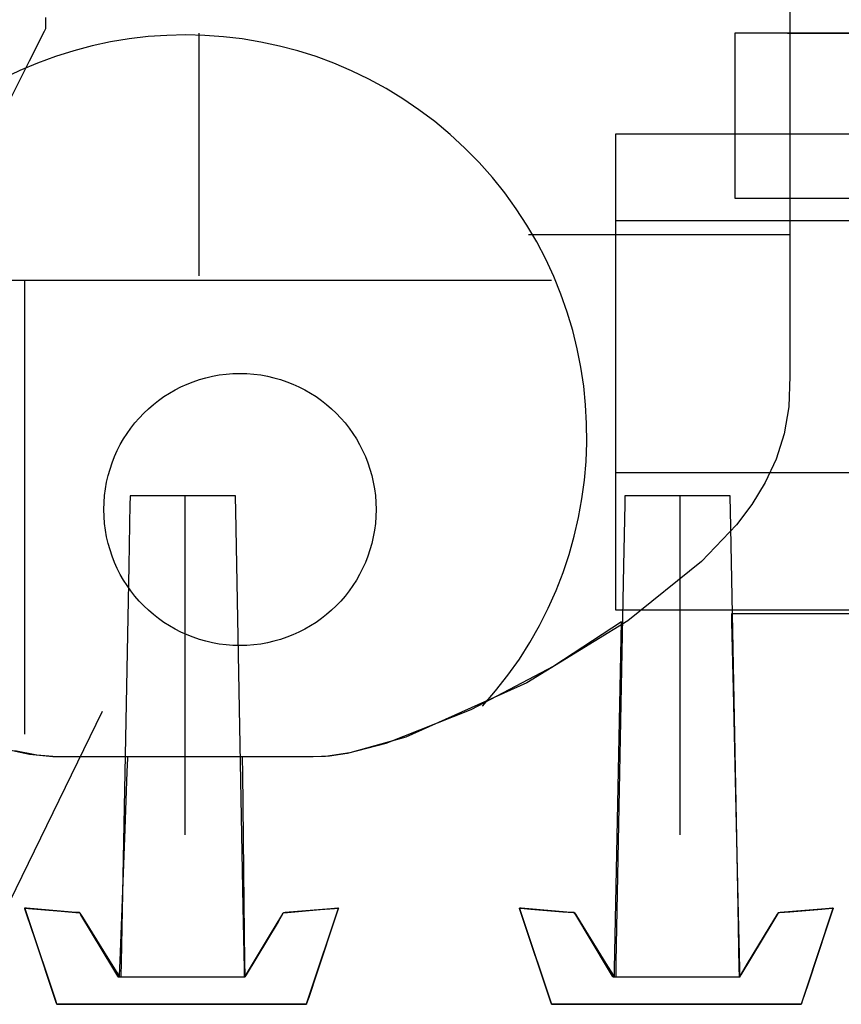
# Model space of a CAD drawing. Extents: x -3.81 to 3.8, y -2.54 to 5.19.
# Tile 87 of 93: x -1.78 to -1.62, y 4.61 to 4.8. Entities that reach past the tile are written whole.
import ezdxf

# ---------------------------------------------------------------- set-up
doc = ezdxf.new("R2010")
doc.units = 0

msp = doc.modelspace()

# ---------------------------------------------------------------- linework, layer by layer
at = {"layer": 'Layer 1', "color": 7, "linetype": 'CONTINUOUS'}
for p, q in [((-1.630748, 4.847344), (-1.630748, 4.793)), ((-1.630748, 4.845917), (-1.630748, 4.728006)), ((-1.771756, 4.795926), (-1.771756, 4.794225)), ((-1.772039, 4.793303), (-1.774873, 4.78766)), ((-1.771786, 4.793806), (-1.772039, 4.793303)), ((-1.771763, 4.793853), (-1.771786, 4.793806)), ((-1.771757, 4.793864), (-1.771763, 4.793853)), ((-1.771756, 4.793866), (-1.771757, 4.793864)), ((-1.771756, 4.794225), (-1.771756, 4.793891)), ((-1.771756, 4.793891), (-1.771756, 4.793868)), ((-1.771756, 4.793868), (-1.771756, 4.793867)), ((-1.771756, 4.793867), (-1.771756, 4.793867)), ((-1.771756, 4.793867), (-1.771756, 4.793867)), ((-1.771756, 4.793867), (-1.771756, 4.793867)), ((-1.771756, 4.793867), (-1.771756, 4.793867)), ((-1.771756, 4.793867), (-1.771756, 4.793867)), ((-1.771756, 4.793867), (-1.771756, 4.793867)), ((-1.771756, 4.793867), (-1.771756, 4.793867)), ((-1.771756, 4.793867), (-1.771756, 4.793867)), ((-1.771756, 4.793867), (-1.771756, 4.793867)), ((-1.771756, 4.793867), (-1.771756, 4.793866)), ((-1.742729, 4.793), (-1.742729, 4.793)), ((-1.742729, 4.793), (-1.742729, 4.793)), ((-1.742729, 4.793), (-1.742729, 4.793)), ((-1.742729, 4.793), (-1.742729, 4.793)), ((-1.742729, 4.793), (-1.742729, 4.793)), ((-1.742729, 4.793), (-1.742729, 4.793)), ((-1.742729, 4.793), (-1.742729, 4.793)), ((-1.742729, 4.793), (-1.742729, 4.793)), ((-1.742729, 4.793), (-1.742729, 4.792992)), ((-1.742729, 4.792992), (-1.742729, 4.792957)), ((-1.742729, 4.792957), (-1.742729, 4.792802)), ((-1.742729, 4.792802), (-1.742729, 4.791163)), ((-1.641165, 4.793), (-1.641166, 4.793)), ((-1.641166, 4.793), (-1.641166, 4.793)), ((-1.641166, 4.793), (-1.641166, 4.793)), ((-1.641166, 4.793), (-1.641166, 4.793)), ((-1.641166, 4.793), (-1.641166, 4.793)), ((-1.641166, 4.793), (-1.641166, 4.793)), ((-1.641166, 4.793), (-1.641166, 4.793)), ((-1.641166, 4.793), (-1.641166, 4.793)), ((-1.641166, 4.793), (-1.641166, 4.792998)), ((-1.641166, 4.792998), (-1.641166, 4.792979)), ((-1.641166, 4.792979), (-1.641166, 4.792883)), ((-1.641166, 4.792883), (-1.641166, 4.792476)), ((-1.641166, 4.792476), (-1.641166, 4.788444)), ((-1.641163, 4.793), (-1.641165, 4.793)), ((-1.640628, 4.793), (-1.641163, 4.793)), ((-1.629938, 4.793), (-1.640628, 4.793)), ((-1.631185, 4.793), (-1.631185, 4.793)), ((-1.631185, 4.793), (-1.631185, 4.793)), ((-1.631185, 4.793), (-1.631185, 4.793)), ((-1.631185, 4.793), (-1.631185, 4.793)), ((-1.631185, 4.793), (-1.631185, 4.793)), ((-1.631185, 4.793), (-1.631185, 4.793)), ((-1.631185, 4.793), (-1.631184, 4.793)), ((-1.631184, 4.793), (-1.631178, 4.793)), ((-1.631178, 4.793), (-1.631123, 4.793)), ((-1.631123, 4.793), (-1.630846, 4.793)), ((-1.630846, 4.793), (-1.62965, 4.793)), ((-1.32381, 4.793), (-1.629938, 4.793)), ((-1.62965, 4.793), (-1.616953, 4.793)), ((-1.742729, 4.791163), (-1.742729, 4.746993)), ((-1.774873, 4.78766), (-1.78091, 4.775638)), ((-1.641166, 4.788444), (-1.641166, 4.762693)), ((-1.663736, 4.773902), (-1.663736, 4.773902)), ((-1.663736, 4.773902), (-1.663736, 4.773902)), ((-1.663736, 4.773902), (-1.663736, 4.773902)), ((-1.663736, 4.773902), (-1.663735, 4.773902)), ((-1.663736, 4.693943), (-1.663736, 4.773902)), ((-1.663735, 4.773902), (-1.663731, 4.773902)), ((-1.663731, 4.773902), (-1.663713, 4.773902)), ((-1.663713, 4.773902), (-1.66364, 4.773902)), ((-1.66364, 4.773902), (-1.662872, 4.773902)), ((-1.662872, 4.773902), (-1.659133, 4.773902)), ((-1.659133, 4.773902), (-1.618925, 4.773902)), ((-1.641166, 4.762693), (-1.641166, 4.761861)), ((-1.641166, 4.761861), (-1.641166, 4.761749)), ((-1.641166, 4.761749), (-1.641166, 4.761749)), ((-1.641166, 4.761749), (-1.641166, 4.761749)), ((-1.641166, 4.761749), (-1.641166, 4.761749)), ((-1.641166, 4.761749), (-1.641166, 4.761749)), ((-1.641166, 4.761749), (-1.641166, 4.761749)), ((-1.641166, 4.761749), (-1.641166, 4.761749)), ((-1.641166, 4.761749), (-1.641166, 4.761749)), ((-1.641166, 4.761749), (-1.641165, 4.761749)), ((-1.641165, 4.761749), (-1.641165, 4.761749)), ((-1.641165, 4.761749), (-1.641164, 4.761749)), ((-1.641164, 4.761749), (-1.641158, 4.761749)), ((-1.641158, 4.761749), (-1.641137, 4.761749)), ((-1.641137, 4.761749), (-1.640906, 4.761749)), ((-1.640906, 4.761749), (-1.63977, 4.761749)), ((-1.63977, 4.761749), (-1.634932, 4.761749)), ((-1.634932, 4.761749), (-1.586987, 4.761749)), ((-1.394553, 4.75741), (-1.663736, 4.75741)), ((-1.632725, 4.754804), (-1.680229, 4.754804)), ((-1.630961, 4.754804), (-1.632725, 4.754804)), ((-1.630795, 4.754804), (-1.630961, 4.754804)), ((-1.630757, 4.754804), (-1.630795, 4.754804)), ((-1.630749, 4.754804), (-1.630757, 4.754804)), ((-1.630748, 4.754804), (-1.630749, 4.754804)), ((-1.630748, 4.754804), (-1.630748, 4.754804)), ((-1.630748, 4.754804), (-1.630748, 4.754804)), ((-1.630748, 4.754804), (-1.630748, 4.754804)), ((-1.630748, 4.754804), (-1.630748, 4.754804)), ((-1.630748, 4.754804), (-1.630748, 4.754804)), ((-1.630748, 4.754804), (-1.630748, 4.754804)), ((-1.630748, 4.754804), (-1.630748, 4.754804)), ((-1.681368, 4.746123), (-1.813036, 4.746123)), ((-1.775713, 4.746123), (-1.775713, 4.746123)), ((-1.775713, 4.746123), (-1.775713, 4.746123)), ((-1.775713, 4.746123), (-1.775713, 4.746123)), ((-1.775713, 4.746123), (-1.775713, 4.746123)), ((-1.775713, 4.746123), (-1.775713, 4.746123)), ((-1.775713, 4.746123), (-1.775713, 4.746122)), ((-1.775713, 4.746122), (-1.775713, 4.746122)), ((-1.775713, 4.746122), (-1.775713, 4.746121)), ((-1.775713, 4.746121), (-1.775713, 4.746107)), ((-1.775713, 4.746107), (-1.775713, 4.746041)), ((-1.775713, 4.746041), (-1.775713, 4.745752)), ((-1.775713, 4.745752), (-1.775713, 4.74269)), ((-1.676481, 4.746123), (-1.681368, 4.746123)), ((-1.67602, 4.746123), (-1.676481, 4.746123)), ((-1.675914, 4.746123), (-1.67602, 4.746123)), ((-1.675893, 4.746123), (-1.675914, 4.746123)), ((-1.675891, 4.746123), (-1.675893, 4.746123)), ((-1.67589, 4.746123), (-1.675891, 4.746123)), ((-1.67589, 4.746123), (-1.67589, 4.746123)), ((-1.67589, 4.746123), (-1.67589, 4.746123)), ((-1.67589, 4.746123), (-1.67589, 4.746123)), ((-1.67589, 4.746123), (-1.67589, 4.746123)), ((-1.67589, 4.746123), (-1.67589, 4.746123)), ((-1.67589, 4.746123), (-1.67589, 4.746123)), ((-1.775713, 4.74269), (-1.775713, 4.660186)), ((-1.630748, 4.728006), (-1.630949, 4.72219)), ((-1.630949, 4.72219), (-1.631837, 4.717054)), ((-1.631837, 4.717054), (-1.633357, 4.71227)), ((-1.633357, 4.71227), (-1.635424, 4.707816)), ((-1.337883, 4.709666), (-1.663736, 4.709666)), ((-1.635424, 4.707816), (-1.637953, 4.703674)), ((-1.755773, 4.703795), (-1.755997, 4.692033)), ((-1.755751, 4.704981), (-1.755773, 4.703795)), ((-1.755746, 4.70526), (-1.755751, 4.704981)), ((-1.755744, 4.705316), (-1.755746, 4.70526)), ((-1.755744, 4.705323), (-1.755744, 4.705323)), ((-1.755744, 4.705323), (-1.755744, 4.705323)), ((-1.755744, 4.705323), (-1.755744, 4.705323)), ((-1.755744, 4.705323), (-1.755744, 4.705323)), ((-1.755744, 4.705323), (-1.755744, 4.705323)), ((-1.755744, 4.705323), (-1.755744, 4.705322)), ((-1.738694, 4.705323), (-1.755744, 4.705323)), ((-1.755744, 4.705322), (-1.755744, 4.705316)), ((-1.745335, 4.705323), (-1.745335, 4.705323)), ((-1.745335, 4.705323), (-1.745335, 4.705323)), ((-1.745335, 4.705323), (-1.745335, 4.705323)), ((-1.745335, 4.705323), (-1.745335, 4.705323)), ((-1.745335, 4.705323), (-1.745335, 4.705323)), ((-1.745335, 4.705323), (-1.745335, 4.705323)), ((-1.745335, 4.705323), (-1.745335, 4.705323)), ((-1.745335, 4.705323), (-1.745335, 4.705322)), ((-1.745335, 4.705322), (-1.745335, 4.705312)), ((-1.745335, 4.705312), (-1.745335, 4.705262)), ((-1.745335, 4.705262), (-1.745335, 4.705047)), ((-1.745335, 4.705047), (-1.745335, 4.702758)), ((-1.736119, 4.705323), (-1.738694, 4.705323)), ((-1.735859, 4.705323), (-1.736119, 4.705323)), ((-1.735798, 4.705323), (-1.735859, 4.705323)), ((-1.735785, 4.705323), (-1.735798, 4.705323)), ((-1.735784, 4.705323), (-1.735785, 4.705323)), ((-1.735777, 4.704995), (-1.735784, 4.705323)), ((-1.735784, 4.705323), (-1.735784, 4.705323)), ((-1.735784, 4.705323), (-1.735784, 4.705323)), ((-1.735784, 4.705323), (-1.735784, 4.705323)), ((-1.735784, 4.705323), (-1.735784, 4.705323)), ((-1.735784, 4.705323), (-1.735784, 4.705323)), ((-1.735784, 4.705323), (-1.735784, 4.705323)), ((-1.735784, 4.705323), (-1.735784, 4.705323)), ((-1.735784, 4.705323), (-1.735784, 4.705323)), ((-1.735784, 4.705323), (-1.735784, 4.705323)), ((-1.735784, 4.705323), (-1.735784, 4.705323)), ((-1.735784, 4.705323), (-1.735784, 4.705323)), ((-1.735731, 4.702569), (-1.735777, 4.704995)), ((-1.662029, 4.703795), (-1.662253, 4.692033)), ((-1.662007, 4.704981), (-1.662029, 4.703795)), ((-1.662001, 4.70526), (-1.662007, 4.704981)), ((-1.662, 4.705316), (-1.662001, 4.70526)), ((-1.662, 4.705323), (-1.662, 4.705323)), ((-1.662, 4.705323), (-1.662, 4.705323)), ((-1.662, 4.705323), (-1.662, 4.705323)), ((-1.662, 4.705323), (-1.662, 4.705323)), ((-1.662, 4.705323), (-1.662, 4.705323)), ((-1.662, 4.705323), (-1.662, 4.705322)), ((-1.644947, 4.705323), (-1.662, 4.705323)), ((-1.662, 4.705322), (-1.662, 4.705316)), ((-1.651583, 4.705323), (-1.651583, 4.705323)), ((-1.651583, 4.705323), (-1.651583, 4.705323)), ((-1.651583, 4.705323), (-1.651583, 4.705323)), ((-1.651583, 4.705323), (-1.651583, 4.705323)), ((-1.651583, 4.705323), (-1.651583, 4.705323)), ((-1.651583, 4.705323), (-1.651583, 4.705323)), ((-1.651583, 4.705323), (-1.651583, 4.705323)), ((-1.651583, 4.705323), (-1.651583, 4.705322)), ((-1.651583, 4.705322), (-1.651583, 4.705312)), ((-1.651583, 4.705312), (-1.651583, 4.705262)), ((-1.651583, 4.705262), (-1.651583, 4.705047)), ((-1.651583, 4.705047), (-1.651583, 4.702758)), ((-1.642371, 4.705323), (-1.644947, 4.705323)), ((-1.642111, 4.705323), (-1.642371, 4.705323)), ((-1.64205, 4.705323), (-1.642111, 4.705323)), ((-1.642037, 4.705323), (-1.64205, 4.705323)), ((-1.642036, 4.705323), (-1.642037, 4.705323)), ((-1.642029, 4.704995), (-1.642036, 4.705323)), ((-1.642036, 4.705323), (-1.642036, 4.705323)), ((-1.642036, 4.705323), (-1.642036, 4.705323)), ((-1.642036, 4.705323), (-1.642036, 4.705323)), ((-1.642036, 4.705323), (-1.642036, 4.705323)), ((-1.642036, 4.705323), (-1.642036, 4.705323)), ((-1.642036, 4.705323), (-1.642036, 4.705323)), ((-1.642036, 4.705323), (-1.642036, 4.705323)), ((-1.642036, 4.705323), (-1.642036, 4.705323)), ((-1.642036, 4.705323), (-1.642036, 4.705323)), ((-1.642036, 4.705323), (-1.642036, 4.705323)), ((-1.642036, 4.705323), (-1.642036, 4.705323)), ((-1.641983, 4.702569), (-1.642029, 4.704995)), ((-1.637953, 4.703674), (-1.640858, 4.699822)), ((-1.745335, 4.702758), (-1.745335, 4.641087)), ((-1.734301, 4.627468), (-1.735731, 4.702569)), ((-1.651583, 4.702758), (-1.651583, 4.641087)), ((-1.640553, 4.627468), (-1.641983, 4.702569)), ((-1.640858, 4.699822), (-1.647458, 4.692907)), ((-1.663736, 4.68479), (-1.663736, 4.693943)), ((-1.647458, 4.692907), (-1.661459, 4.681641)), ((-1.755997, 4.692033), (-1.757428, 4.616932)), ((-1.662253, 4.692033), (-1.663684, 4.616932)), ((-1.663736, 4.683883), (-1.663736, 4.68479)), ((-1.663736, 4.683671), (-1.663736, 4.683883)), ((-1.663736, 4.683628), (-1.663736, 4.683671)), ((-1.663736, 4.683624), (-1.663736, 4.683628)), ((-1.663736, 4.683623), (-1.663736, 4.683624)), ((-1.663735, 4.683623), (-1.663736, 4.683623)), ((-1.663736, 4.683623), (-1.663736, 4.683623)), ((-1.663736, 4.683623), (-1.663736, 4.683623)), ((-1.663736, 4.683623), (-1.663736, 4.683623)), ((-1.663736, 4.683623), (-1.663736, 4.683623)), ((-1.663736, 4.683623), (-1.663736, 4.683623)), ((-1.663736, 4.683623), (-1.663736, 4.683623)), ((-1.663736, 4.683623), (-1.663736, 4.683623)), ((-1.657584, 4.683623), (-1.663735, 4.683623)), ((-1.614838, 4.683623), (-1.657584, 4.683623)), ((-1.63828, 4.682971), (-1.64111, 4.682969)), ((-1.610052, 4.682988), (-1.63828, 4.682971)), ((-1.661459, 4.681641), (-1.680537, 4.669874)), ((-1.662658, 4.681457), (-1.67544, 4.673061)), ((-1.663708, 4.628206), (-1.662658, 4.681457)), ((-1.641818, 4.682969), (-1.641819, 4.682969)), ((-1.641819, 4.682969), (-1.641819, 4.682969)), ((-1.641819, 4.682969), (-1.641819, 4.682969)), ((-1.641819, 4.682969), (-1.641819, 4.682969)), ((-1.641819, 4.682969), (-1.641819, 4.682969)), ((-1.641819, 4.682969), (-1.641819, 4.682967)), ((-1.641819, 4.682967), (-1.641819, 4.682961)), ((-1.641819, 4.682961), (-1.641818, 4.682936)), ((-1.641724, 4.682969), (-1.641818, 4.682969)), ((-1.641818, 4.682936), (-1.641813, 4.682675)), ((-1.641813, 4.682675), (-1.641784, 4.681417)), ((-1.641784, 4.681417), (-1.641495, 4.668606)), ((-1.64111, 4.682969), (-1.641724, 4.682969)), ((-1.67544, 4.673061), (-1.691192, 4.664746)), ((-1.680537, 4.669874), (-1.703519, 4.659609)), ((-1.641495, 4.668606), (-1.640596, 4.628693)), ((-1.784758, 4.61573), (-1.760953, 4.664528)), ((-1.691192, 4.664746), (-1.707268, 4.658384)), ((-1.703519, 4.659609), (-1.714094, 4.656625)), ((-1.774819, 4.656309), (-1.779774, 4.657357)), ((-1.773396, 4.656154), (-1.777593, 4.65701)), ((-1.707268, 4.658384), (-1.714603, 4.65652)), ((-1.770377, 4.655858), (-1.774819, 4.656309)), ((-1.769634, 4.655847), (-1.773396, 4.656154)), ((-1.76804, 4.655847), (-1.770377, 4.655858)), ((-1.757164, 4.655847), (-1.769634, 4.655847)), ((-1.757484, 4.655847), (-1.76804, 4.655847)), ((-1.722072, 4.655847), (-1.757484, 4.655847)), ((-1.75629, 4.655847), (-1.757164, 4.655847)), ((-1.756205, 4.655847), (-1.75629, 4.655847)), ((-1.756286, 4.653029), (-1.756191, 4.655589)), ((-1.756186, 4.655847), (-1.756205, 4.655847)), ((-1.756191, 4.655589), (-1.756183, 4.655807)), ((-1.756182, 4.655847), (-1.756186, 4.655847)), ((-1.756183, 4.655807), (-1.756181, 4.655845)), ((-1.756181, 4.655847), (-1.756182, 4.655847)), ((-1.756181, 4.655845), (-1.756181, 4.655847)), ((-1.756181, 4.655847), (-1.756181, 4.655847)), ((-1.756181, 4.655847), (-1.756181, 4.655847)), ((-1.756181, 4.655847), (-1.756181, 4.655847)), ((-1.756181, 4.655847), (-1.756181, 4.655847)), ((-1.756181, 4.655847), (-1.756181, 4.655847)), ((-1.756181, 4.655847), (-1.756181, 4.655847)), ((-1.756181, 4.655847), (-1.756181, 4.655847)), ((-1.734482, 4.655847), (-1.734484, 4.655847)), ((-1.734484, 4.655847), (-1.734484, 4.655847)), ((-1.734484, 4.655847), (-1.734484, 4.655847)), ((-1.734484, 4.655847), (-1.734484, 4.655847)), ((-1.734484, 4.655847), (-1.734484, 4.655847)), ((-1.734484, 4.655847), (-1.734484, 4.655847)), ((-1.734484, 4.655847), (-1.734484, 4.655847)), ((-1.734484, 4.655847), (-1.734484, 4.655847)), ((-1.734484, 4.655847), (-1.734484, 4.655845)), ((-1.734484, 4.655845), (-1.734484, 4.655841)), ((-1.734484, 4.655841), (-1.734484, 4.655792)), ((-1.734484, 4.655792), (-1.734481, 4.655554)), ((-1.734466, 4.655847), (-1.734482, 4.655847)), ((-1.734481, 4.655554), (-1.734452, 4.652925)), ((-1.734388, 4.655847), (-1.734466, 4.655847)), ((-1.733536, 4.655847), (-1.734388, 4.655847)), ((-1.729986, 4.655847), (-1.733536, 4.655847)), ((-1.721971, 4.655847), (-1.729986, 4.655847)), ((-1.721136, 4.655847), (-1.722072, 4.655847)), ((-1.721122, 4.655847), (-1.721971, 4.655847)), ((-1.718736, 4.655948), (-1.721136, 4.655847)), ((-1.721045, 4.655847), (-1.721122, 4.655847)), ((-1.72103, 4.655847), (-1.721045, 4.655847)), ((-1.721028, 4.655847), (-1.72103, 4.655847)), ((-1.71795, 4.65602), (-1.721028, 4.655847)), ((-1.721028, 4.655847), (-1.721028, 4.655847)), ((-1.721028, 4.655847), (-1.721028, 4.655847)), ((-1.721028, 4.655847), (-1.721028, 4.655847)), ((-1.721028, 4.655847), (-1.721028, 4.655847)), ((-1.721028, 4.655847), (-1.721028, 4.655847)), ((-1.714094, 4.656625), (-1.718736, 4.655948)), ((-1.714603, 4.65652), (-1.71795, 4.65602)), ((-1.756692, 4.642125), (-1.756286, 4.653029)), ((-1.734452, 4.652925), (-1.734173, 4.628093)), ((-1.757619, 4.617203), (-1.756692, 4.642125)), ((-1.775712, 4.627198), (-1.775713, 4.627201)), ((-1.775713, 4.627201), (-1.775713, 4.627201)), ((-1.775713, 4.627201), (-1.775713, 4.627201)), ((-1.775713, 4.627201), (-1.775713, 4.627201)), ((-1.775713, 4.627201), (-1.775713, 4.627201)), ((-1.775713, 4.627201), (-1.775713, 4.627201)), ((-1.775713, 4.627201), (-1.775713, 4.627201)), ((-1.775713, 4.627201), (-1.775713, 4.627201)), ((-1.775713, 4.627201), (-1.775712, 4.627201)), ((-1.775711, 4.627201), (-1.775713, 4.627201)), ((-1.775713, 4.627201), (-1.775713, 4.627201)), ((-1.775713, 4.627201), (-1.775713, 4.627201)), ((-1.775713, 4.627201), (-1.775713, 4.627201)), ((-1.775713, 4.627201), (-1.775713, 4.627201)), ((-1.775713, 4.627201), (-1.775713, 4.627201)), ((-1.775713, 4.627201), (-1.775713, 4.627201)), ((-1.775713, 4.627201), (-1.775713, 4.627201)), ((-1.775713, 4.627201), (-1.775713, 4.627201)), ((-1.775713, 4.627201), (-1.775712, 4.6272)), ((-1.775712, 4.627201), (-1.775711, 4.627201)), ((-1.775712, 4.6272), (-1.775711, 4.627196)), ((-1.775705, 4.627176), (-1.775712, 4.627198)), ((-1.775711, 4.627201), (-1.775699, 4.6272)), ((-1.77569, 4.627199), (-1.775711, 4.627201)), ((-1.775711, 4.627196), (-1.775696, 4.627151)), ((-1.775669, 4.627071), (-1.775705, 4.627176)), ((-1.775699, 4.6272), (-1.77564, 4.627195)), ((-1.775696, 4.627151), (-1.775624, 4.626934)), ((-1.775367, 4.627172), (-1.77569, 4.627199)), ((-1.775284, 4.625917), (-1.775669, 4.627071)), ((-1.77564, 4.627195), (-1.774982, 4.62714)), ((-1.766756, 4.626453), (-1.775367, 4.627172)), ((-1.774982, 4.62714), (-1.768777, 4.626622)), ((-1.734077, 4.615706), (-1.734301, 4.627468)), ((-1.734173, 4.628093), (-1.734049, 4.617097)), ((-1.717713, 4.627079), (-1.726324, 4.62636)), ((-1.719734, 4.62691), (-1.716987, 4.62714)), ((-1.716405, 4.627189), (-1.717713, 4.627079)), ((-1.716987, 4.62714), (-1.716327, 4.627195)), ((-1.716295, 4.627073), (-1.716678, 4.625923)), ((-1.716454, 4.626597), (-1.716266, 4.627161)), ((-1.716281, 4.627199), (-1.716405, 4.627189)), ((-1.716327, 4.627195), (-1.716266, 4.6272)), ((-1.71626, 4.627177), (-1.716295, 4.627073)), ((-1.716255, 4.627201), (-1.716281, 4.627199)), ((-1.716266, 4.6272), (-1.716254, 4.627201)), ((-1.716266, 4.627161), (-1.716253, 4.627199)), ((-1.716253, 4.627199), (-1.71626, 4.627177)), ((-1.716253, 4.627201), (-1.716255, 4.627201)), ((-1.716254, 4.627201), (-1.716252, 4.627201)), ((-1.716252, 4.627201), (-1.716253, 4.627199)), ((-1.716253, 4.627199), (-1.716252, 4.627201)), ((-1.716252, 4.627201), (-1.716253, 4.627201)), ((-1.716252, 4.627201), (-1.716252, 4.627201)), ((-1.716252, 4.627201), (-1.716252, 4.627201)), ((-1.716252, 4.627201), (-1.716252, 4.627201)), ((-1.716252, 4.627201), (-1.716252, 4.627201)), ((-1.716252, 4.627201), (-1.716252, 4.627201)), ((-1.716252, 4.627201), (-1.716252, 4.627201)), ((-1.716252, 4.627201), (-1.716252, 4.627201)), ((-1.716252, 4.627201), (-1.716252, 4.627201)), ((-1.716252, 4.627201), (-1.716252, 4.627201)), ((-1.716252, 4.627201), (-1.716252, 4.627201)), ((-1.716252, 4.627201), (-1.716252, 4.627201)), ((-1.716252, 4.627201), (-1.716252, 4.627201)), ((-1.716252, 4.627201), (-1.716252, 4.627201)), ((-1.716252, 4.627201), (-1.716252, 4.627201)), ((-1.716252, 4.627201), (-1.716252, 4.627201)), ((-1.716252, 4.627201), (-1.716252, 4.627201)), ((-1.681961, 4.62719), (-1.681965, 4.627201)), ((-1.681965, 4.627201), (-1.681965, 4.627201)), ((-1.681965, 4.627201), (-1.681965, 4.627201)), ((-1.681965, 4.627201), (-1.681965, 4.627201)), ((-1.681965, 4.627201), (-1.681965, 4.627201)), ((-1.681965, 4.627201), (-1.681965, 4.627201)), ((-1.681965, 4.627201), (-1.681965, 4.627201)), ((-1.681965, 4.627201), (-1.681964, 4.627201)), ((-1.681963, 4.627201), (-1.681965, 4.627201)), ((-1.681965, 4.627201), (-1.681965, 4.627201)), ((-1.681965, 4.627201), (-1.681965, 4.627201)), ((-1.681965, 4.627201), (-1.681965, 4.627201)), ((-1.681965, 4.627201), (-1.681965, 4.627201)), ((-1.681965, 4.627201), (-1.681965, 4.627201)), ((-1.681965, 4.627201), (-1.681965, 4.627201)), ((-1.681965, 4.627201), (-1.681965, 4.627201)), ((-1.681965, 4.627201), (-1.681965, 4.627201)), ((-1.681965, 4.627201), (-1.681964, 4.6272)), ((-1.681964, 4.627201), (-1.68196, 4.627201)), ((-1.681964, 4.6272), (-1.681963, 4.627196)), ((-1.681942, 4.627199), (-1.681963, 4.627201)), ((-1.681963, 4.627196), (-1.681948, 4.627151)), ((-1.681936, 4.627115), (-1.681961, 4.62719)), ((-1.68196, 4.627201), (-1.68192, 4.627198)), ((-1.681948, 4.627151), (-1.681876, 4.626934)), ((-1.681619, 4.627172), (-1.681942, 4.627199)), ((-1.681822, 4.626772), (-1.681936, 4.627115)), ((-1.68192, 4.627198), (-1.68173, 4.627182)), ((-1.68173, 4.627182), (-1.67979, 4.62702)), ((-1.673008, 4.626453), (-1.681619, 4.627172)), ((-1.67979, 4.62702), (-1.673748, 4.626515)), ((-1.663955, 4.615675), (-1.663708, 4.628206)), ((-1.640596, 4.628693), (-1.640304, 4.615777)), ((-1.640329, 4.615706), (-1.640553, 4.627468)), ((-1.623965, 4.627079), (-1.632576, 4.62636)), ((-1.630747, 4.626513), (-1.624705, 4.627017)), ((-1.624705, 4.627017), (-1.622749, 4.627181)), ((-1.622657, 4.627189), (-1.623965, 4.627079)), ((-1.622749, 4.627181), (-1.622553, 4.627197)), ((-1.622706, 4.626597), (-1.622517, 4.627161)), ((-1.622533, 4.627199), (-1.622657, 4.627189)), ((-1.62253, 4.627123), (-1.622641, 4.62679)), ((-1.622553, 4.627197), (-1.622511, 4.627201)), ((-1.622507, 4.627201), (-1.622533, 4.627199)), ((-1.622507, 4.627193), (-1.62253, 4.627123)), ((-1.622517, 4.627161), (-1.622505, 4.627199)), ((-1.622511, 4.627201), (-1.622504, 4.627201)), ((-1.622505, 4.627201), (-1.622507, 4.627201)), ((-1.622505, 4.627199), (-1.622507, 4.627193)), ((-1.622504, 4.627201), (-1.622505, 4.627199)), ((-1.622505, 4.627199), (-1.622504, 4.627201)), ((-1.622504, 4.627201), (-1.622505, 4.627201)), ((-1.622504, 4.627201), (-1.622504, 4.627201)), ((-1.622504, 4.627201), (-1.622504, 4.627201)), ((-1.622504, 4.627201), (-1.622504, 4.627201)), ((-1.622504, 4.627201), (-1.622504, 4.627201)), ((-1.622504, 4.627201), (-1.622504, 4.627201)), ((-1.622504, 4.627201), (-1.622504, 4.627201)), ((-1.622504, 4.627201), (-1.622504, 4.627201)), ((-1.622504, 4.627201), (-1.622504, 4.627201)), ((-1.622504, 4.627201), (-1.622504, 4.627201)), ((-1.622504, 4.627201), (-1.622504, 4.627201)), ((-1.622504, 4.627201), (-1.622504, 4.627201)), ((-1.622504, 4.627201), (-1.622504, 4.627201)), ((-1.622504, 4.627201), (-1.622504, 4.627201)), ((-1.622504, 4.627201), (-1.622504, 4.627201)), ((-1.775624, 4.626934), (-1.774861, 4.624645)), ((-1.773681, 4.621108), (-1.775284, 4.625917)), ((-1.768777, 4.626622), (-1.766029, 4.626392)), ((-1.765448, 4.626344), (-1.766756, 4.626453)), ((-1.766029, 4.626392), (-1.76537, 4.626337)), ((-1.765324, 4.626334), (-1.765448, 4.626344)), ((-1.76537, 4.626337), (-1.76531, 4.626332)), ((-1.765299, 4.626331), (-1.765324, 4.626334)), ((-1.76531, 4.626332), (-1.765297, 4.626331)), ((-1.765296, 4.626331), (-1.765299, 4.626331)), ((-1.765297, 4.626331), (-1.765296, 4.626331)), ((-1.765296, 4.626331), (-1.765295, 4.626331)), ((-1.765295, 4.626331), (-1.765296, 4.626331)), ((-1.765296, 4.626331), (-1.765296, 4.626331)), ((-1.765296, 4.626331), (-1.765296, 4.626331)), ((-1.765296, 4.626331), (-1.765296, 4.626331)), ((-1.765296, 4.626331), (-1.765296, 4.626331)), ((-1.765295, 4.626331), (-1.765295, 4.626331)), ((-1.765295, 4.626331), (-1.765295, 4.626331)), ((-1.765295, 4.626331), (-1.765295, 4.626331)), ((-1.765295, 4.626331), (-1.765295, 4.626331)), ((-1.765295, 4.626331), (-1.765295, 4.626331)), ((-1.765295, 4.626331), (-1.765295, 4.626331)), ((-1.765295, 4.626331), (-1.765295, 4.626331)), ((-1.765295, 4.626331), (-1.765294, 4.626329)), ((-1.765294, 4.62633), (-1.765295, 4.626331)), ((-1.765295, 4.626331), (-1.765295, 4.626331)), ((-1.765295, 4.626331), (-1.765295, 4.626331)), ((-1.765295, 4.626331), (-1.765295, 4.626331)), ((-1.765295, 4.626331), (-1.765295, 4.626331)), ((-1.765279, 4.626304), (-1.765294, 4.62633)), ((-1.765294, 4.626329), (-1.765286, 4.626315)), ((-1.765286, 4.626315), (-1.765242, 4.626246)), ((-1.765053, 4.625927), (-1.765279, 4.626304)), ((-1.765242, 4.626246), (-1.764765, 4.625477)), ((-1.759006, 4.615851), (-1.765053, 4.625927)), ((-1.764765, 4.625477), (-1.76026, 4.618226)), ((-1.729125, 4.622262), (-1.727187, 4.625473)), ((-1.726777, 4.626153), (-1.727695, 4.624622)), ((-1.727187, 4.625473), (-1.726722, 4.626244)), ((-1.72669, 4.626298), (-1.726777, 4.626153)), ((-1.726722, 4.626244), (-1.72668, 4.626315)), ((-1.726672, 4.626327), (-1.72669, 4.626298)), ((-1.72668, 4.626315), (-1.726671, 4.626329)), ((-1.72667, 4.62633), (-1.726672, 4.626327)), ((-1.726671, 4.626329), (-1.72667, 4.626331)), ((-1.72667, 4.626331), (-1.72667, 4.626331)), ((-1.72667, 4.626331), (-1.72667, 4.626331)), ((-1.72667, 4.626331), (-1.72667, 4.626331)), ((-1.72667, 4.626331), (-1.72667, 4.626331)), ((-1.72667, 4.626331), (-1.72667, 4.626331)), ((-1.72667, 4.626331), (-1.726669, 4.626331)), ((-1.726669, 4.626331), (-1.72667, 4.626331)), ((-1.72667, 4.626331), (-1.72667, 4.626331)), ((-1.72667, 4.626331), (-1.72667, 4.626331)), ((-1.72667, 4.626331), (-1.72667, 4.626331)), ((-1.72667, 4.626331), (-1.72667, 4.626331)), ((-1.72667, 4.626331), (-1.72667, 4.626331)), ((-1.72667, 4.626331), (-1.72667, 4.626331)), ((-1.72667, 4.626331), (-1.72667, 4.626331)), ((-1.72667, 4.626331), (-1.72667, 4.62633)), ((-1.726669, 4.626331), (-1.726669, 4.626331)), ((-1.726669, 4.626331), (-1.726669, 4.626331)), ((-1.726669, 4.626331), (-1.726668, 4.626331)), ((-1.726668, 4.626331), (-1.726669, 4.626331)), ((-1.726647, 4.626333), (-1.726668, 4.626331)), ((-1.726668, 4.626331), (-1.726656, 4.626332)), ((-1.726656, 4.626332), (-1.726596, 4.626337)), ((-1.726324, 4.62636), (-1.726647, 4.626333)), ((-1.726596, 4.626337), (-1.725939, 4.626392)), ((-1.725939, 4.626392), (-1.719734, 4.62691)), ((-1.721479, 4.611525), (-1.716454, 4.626597)), ((-1.716678, 4.625923), (-1.720299, 4.615063)), ((-1.681876, 4.626934), (-1.681113, 4.624645)), ((-1.680682, 4.62335), (-1.681822, 4.626772)), ((-1.673748, 4.626515), (-1.671793, 4.626352)), ((-1.6717, 4.626344), (-1.673008, 4.626453)), ((-1.671793, 4.626352), (-1.671597, 4.626335)), ((-1.671576, 4.626334), (-1.6717, 4.626344)), ((-1.671597, 4.626335), (-1.671554, 4.626332)), ((-1.671551, 4.626331), (-1.671576, 4.626334)), ((-1.671554, 4.626332), (-1.671548, 4.626331)), ((-1.671548, 4.626331), (-1.671551, 4.626331)), ((-1.671548, 4.626331), (-1.671547, 4.626331)), ((-1.671547, 4.626331), (-1.671548, 4.626331)), ((-1.671548, 4.626331), (-1.671548, 4.626331)), ((-1.671548, 4.626331), (-1.671548, 4.626331)), ((-1.671547, 4.626331), (-1.671547, 4.626331)), ((-1.671547, 4.626331), (-1.671547, 4.626331)), ((-1.671547, 4.626331), (-1.671547, 4.626331)), ((-1.671547, 4.626331), (-1.671547, 4.626331)), ((-1.671547, 4.626331), (-1.671547, 4.626331)), ((-1.671547, 4.626331), (-1.671547, 4.62633)), ((-1.671546, 4.62633), (-1.671547, 4.626331)), ((-1.671547, 4.626331), (-1.671547, 4.626331)), ((-1.671547, 4.626331), (-1.671547, 4.626331)), ((-1.671547, 4.626331), (-1.671547, 4.626331)), ((-1.671547, 4.626331), (-1.671547, 4.626331)), ((-1.671547, 4.626331), (-1.671547, 4.626331)), ((-1.671547, 4.626331), (-1.671547, 4.626331)), ((-1.671547, 4.62633), (-1.671544, 4.626325)), ((-1.671531, 4.626304), (-1.671546, 4.62633)), ((-1.671544, 4.626325), (-1.671515, 4.626279)), ((-1.671305, 4.625927), (-1.671531, 4.626304)), ((-1.671515, 4.626279), (-1.671377, 4.626057)), ((-1.671377, 4.626057), (-1.669969, 4.62379)), ((-1.665258, 4.615851), (-1.671305, 4.625927)), ((-1.634473, 4.62376), (-1.633094, 4.626045)), ((-1.633029, 4.626153), (-1.633947, 4.624622)), ((-1.633094, 4.626045), (-1.632956, 4.626274)), ((-1.632942, 4.626298), (-1.633029, 4.626153)), ((-1.632956, 4.626274), (-1.632926, 4.626323)), ((-1.632924, 4.626327), (-1.632942, 4.626298)), ((-1.632926, 4.626323), (-1.632922, 4.626331)), ((-1.632922, 4.62633), (-1.632924, 4.626327)), ((-1.632922, 4.626331), (-1.632921, 4.626331)), ((-1.632921, 4.626331), (-1.632922, 4.626331)), ((-1.632922, 4.626331), (-1.632922, 4.626331)), ((-1.632922, 4.626331), (-1.632922, 4.62633)), ((-1.632921, 4.626331), (-1.632921, 4.626331)), ((-1.632921, 4.626331), (-1.632921, 4.626331)), ((-1.632921, 4.626331), (-1.632921, 4.626331)), ((-1.632921, 4.626331), (-1.632921, 4.626331)), ((-1.632921, 4.626331), (-1.632921, 4.626331)), ((-1.632921, 4.626331), (-1.63292, 4.626331)), ((-1.63292, 4.626331), (-1.632921, 4.626331)), ((-1.632921, 4.626331), (-1.632921, 4.626331)), ((-1.632921, 4.626331), (-1.632921, 4.626331)), ((-1.632921, 4.626331), (-1.632921, 4.626331)), ((-1.632921, 4.626331), (-1.632921, 4.626331)), ((-1.632921, 4.626331), (-1.632921, 4.626331)), ((-1.632921, 4.626331), (-1.632921, 4.626331)), ((-1.632899, 4.626333), (-1.63292, 4.626331)), ((-1.63292, 4.626331), (-1.632917, 4.626332)), ((-1.632917, 4.626332), (-1.632877, 4.626335)), ((-1.632576, 4.62636), (-1.632899, 4.626333)), ((-1.632877, 4.626335), (-1.632687, 4.626351)), ((-1.632687, 4.626351), (-1.630747, 4.626513)), ((-1.627727, 4.611525), (-1.622706, 4.626597)), ((-1.622641, 4.62679), (-1.623772, 4.623396)), ((-1.774861, 4.624645), (-1.769836, 4.609574)), ((-1.727695, 4.624622), (-1.733742, 4.614547)), ((-1.681113, 4.624645), (-1.676091, 4.609574)), ((-1.677158, 4.612775), (-1.680682, 4.62335)), ((-1.669969, 4.62379), (-1.665582, 4.616729)), ((-1.633947, 4.624622), (-1.639994, 4.614547)), ((-1.638734, 4.616699), (-1.634473, 4.62376)), ((-1.623772, 4.623396), (-1.627296, 4.61282)), ((-1.733501, 4.615011), (-1.729125, 4.622262)), ((-1.77006, 4.610247), (-1.773681, 4.621108)), ((-1.76026, 4.618226), (-1.758265, 4.615016)), ((-1.758088, 4.614321), (-1.759006, 4.615851)), ((-1.75772, 4.614494), (-1.757619, 4.617203)), ((-1.757428, 4.616932), (-1.757478, 4.614309)), ((-1.734049, 4.617097), (-1.734019, 4.614457)), ((-1.665582, 4.616729), (-1.664162, 4.614444)), ((-1.66434, 4.614321), (-1.665258, 4.615851)), ((-1.663684, 4.616932), (-1.663734, 4.614309)), ((-1.640102, 4.614432), (-1.638734, 4.616699)), ((-1.758265, 4.615016), (-1.757787, 4.614245)), ((-1.758001, 4.614176), (-1.758088, 4.614321)), ((-1.757983, 4.614146), (-1.758001, 4.614176)), ((-1.757981, 4.614143), (-1.757983, 4.614146)), ((-1.757981, 4.614142), (-1.757981, 4.614143)), ((-1.75798, 4.614142), (-1.757981, 4.614142)), ((-1.757981, 4.614142), (-1.757981, 4.614142)), ((-1.757981, 4.614142), (-1.757981, 4.614142)), ((-1.757981, 4.614142), (-1.757981, 4.614142)), ((-1.757981, 4.614142), (-1.757981, 4.614142)), ((-1.757981, 4.614142), (-1.757981, 4.614142)), ((-1.757981, 4.614142), (-1.757981, 4.614142)), ((-1.757981, 4.614142), (-1.757981, 4.614142)), ((-1.757977, 4.614142), (-1.75798, 4.614142)), ((-1.757928, 4.614142), (-1.757977, 4.614142)), ((-1.757185, 4.614142), (-1.757928, 4.614142)), ((-1.757787, 4.614245), (-1.757743, 4.614175)), ((-1.757743, 4.614175), (-1.757734, 4.61416)), ((-1.757734, 4.61416), (-1.757733, 4.614158)), ((-1.757733, 4.614158), (-1.757733, 4.614158)), ((-1.757733, 4.614158), (-1.757733, 4.614158)), ((-1.757733, 4.614158), (-1.757733, 4.614158)), ((-1.757733, 4.614158), (-1.757733, 4.614158)), ((-1.757733, 4.614158), (-1.757733, 4.614158)), ((-1.757733, 4.614158), (-1.757733, 4.614158)), ((-1.757733, 4.614158), (-1.757732, 4.614158)), ((-1.757732, 4.614172), (-1.75773, 4.614233)), ((-1.757732, 4.614159), (-1.757732, 4.614172)), ((-1.757732, 4.614158), (-1.757732, 4.614159)), ((-1.75773, 4.614233), (-1.75772, 4.614494)), ((-1.757478, 4.614309), (-1.757481, 4.614178)), ((-1.757481, 4.614178), (-1.757481, 4.614178)), ((-1.757481, 4.614178), (-1.757481, 4.614178)), ((-1.757481, 4.614178), (-1.757481, 4.614178)), ((-1.757481, 4.614178), (-1.757481, 4.614178)), ((-1.757481, 4.614178), (-1.757481, 4.614178)), ((-1.757481, 4.614178), (-1.757481, 4.614178)), ((-1.757481, 4.614178), (-1.757481, 4.614178)), ((-1.757481, 4.614178), (-1.75748, 4.614178)), ((-1.75748, 4.614178), (-1.75748, 4.614178)), ((-1.75748, 4.614178), (-1.757479, 4.614178)), ((-1.757479, 4.614178), (-1.757464, 4.614178)), ((-1.757464, 4.614178), (-1.757393, 4.614178)), ((-1.757393, 4.614178), (-1.757088, 4.614178)), ((-1.737349, 4.614142), (-1.757185, 4.614142)), ((-1.757088, 4.614178), (-1.754064, 4.614178)), ((-1.754064, 4.614178), (-1.734756, 4.614178)), ((-1.734336, 4.614142), (-1.737349, 4.614142)), ((-1.734756, 4.614178), (-1.734081, 4.614178)), ((-1.734051, 4.614142), (-1.734336, 4.614142)), ((-1.734081, 4.614178), (-1.734048, 4.614178)), ((-1.734054, 4.61452), (-1.734077, 4.615706)), ((-1.734049, 4.614241), (-1.734054, 4.61452)), ((-1.733992, 4.614142), (-1.734051, 4.614142)), ((-1.734048, 4.614185), (-1.734049, 4.614241)), ((-1.734048, 4.614179), (-1.734048, 4.614185)), ((-1.734047, 4.614178), (-1.734048, 4.614179)), ((-1.734048, 4.614178), (-1.734047, 4.614178)), ((-1.734047, 4.614178), (-1.734047, 4.614178)), ((-1.734047, 4.614178), (-1.734047, 4.614178)), ((-1.734047, 4.614178), (-1.734047, 4.614178)), ((-1.734047, 4.614178), (-1.734047, 4.614178)), ((-1.734047, 4.614178), (-1.734047, 4.614178)), ((-1.734047, 4.614178), (-1.734047, 4.614178)), ((-1.734047, 4.614178), (-1.734047, 4.614178)), ((-1.734019, 4.614457), (-1.734017, 4.614215)), ((-1.734017, 4.614215), (-1.734016, 4.614165)), ((-1.734016, 4.614165), (-1.734016, 4.614158)), ((-1.734016, 4.614158), (-1.734015, 4.61416)), ((-1.734016, 4.614158), (-1.734016, 4.614158)), ((-1.734016, 4.614158), (-1.734016, 4.614158)), ((-1.734016, 4.614158), (-1.734016, 4.614158)), ((-1.734016, 4.614158), (-1.734016, 4.614158)), ((-1.734016, 4.614158), (-1.734016, 4.614158)), ((-1.734016, 4.614158), (-1.734016, 4.614158)), ((-1.734016, 4.614158), (-1.734016, 4.614158)), ((-1.734016, 4.614158), (-1.734016, 4.614158)), ((-1.734015, 4.61416), (-1.734006, 4.614174)), ((-1.734006, 4.614174), (-1.733964, 4.614243)), ((-1.733986, 4.614142), (-1.733992, 4.614142)), ((-1.733985, 4.614142), (-1.733986, 4.614142)), ((-1.733984, 4.614142), (-1.733985, 4.614142)), ((-1.733985, 4.614142), (-1.733985, 4.614142)), ((-1.733983, 4.614144), (-1.733984, 4.614142)), ((-1.733984, 4.614142), (-1.733984, 4.614142)), ((-1.733984, 4.614142), (-1.733984, 4.614142)), ((-1.733984, 4.614142), (-1.733984, 4.614142)), ((-1.733984, 4.614142), (-1.733984, 4.614142)), ((-1.733984, 4.614142), (-1.733984, 4.614142)), ((-1.733984, 4.614142), (-1.733984, 4.614142)), ((-1.733968, 4.614169), (-1.733983, 4.614144)), ((-1.733742, 4.614547), (-1.733968, 4.614169)), ((-1.733964, 4.614243), (-1.733501, 4.615011)), ((-1.720299, 4.615063), (-1.721902, 4.610254)), ((-1.664253, 4.614176), (-1.66434, 4.614321)), ((-1.664235, 4.614146), (-1.664253, 4.614176)), ((-1.664233, 4.614143), (-1.664235, 4.614146)), ((-1.664233, 4.614142), (-1.664233, 4.614143)), ((-1.664232, 4.614142), (-1.664233, 4.614142)), ((-1.664233, 4.614142), (-1.664233, 4.614142)), ((-1.664233, 4.614142), (-1.664233, 4.614142)), ((-1.664233, 4.614142), (-1.664233, 4.614142)), ((-1.664233, 4.614142), (-1.664233, 4.614142)), ((-1.664233, 4.614142), (-1.664233, 4.614142)), ((-1.664233, 4.614142), (-1.664233, 4.614142)), ((-1.664229, 4.614142), (-1.664232, 4.614142)), ((-1.664232, 4.614142), (-1.664232, 4.614142)), ((-1.66418, 4.614142), (-1.664229, 4.614142)), ((-1.663437, 4.614142), (-1.66418, 4.614142)), ((-1.664162, 4.614444), (-1.66402, 4.614215)), ((-1.66402, 4.614215), (-1.663989, 4.614166)), ((-1.663989, 4.614166), (-1.663985, 4.614158)), ((-1.663985, 4.614158), (-1.663984, 4.614158)), ((-1.663984, 4.61419), (-1.663979, 4.614445)), ((-1.663984, 4.614166), (-1.663984, 4.61419)), ((-1.663984, 4.61416), (-1.663984, 4.614166)), ((-1.663984, 4.614158), (-1.663984, 4.61416)), ((-1.663984, 4.614158), (-1.663984, 4.614158)), ((-1.663984, 4.614158), (-1.663984, 4.614158)), ((-1.663984, 4.614158), (-1.663984, 4.614158)), ((-1.663984, 4.614158), (-1.663984, 4.614158)), ((-1.663979, 4.614445), (-1.663955, 4.615675)), ((-1.663734, 4.614309), (-1.663736, 4.614178)), ((-1.663736, 4.614178), (-1.663736, 4.614178)), ((-1.663736, 4.614178), (-1.663736, 4.614178)), ((-1.663736, 4.614178), (-1.663736, 4.614178)), ((-1.663736, 4.614178), (-1.663736, 4.614178)), ((-1.663736, 4.614178), (-1.663736, 4.614178)), ((-1.663736, 4.614178), (-1.663736, 4.614178)), ((-1.663736, 4.614178), (-1.663736, 4.614178)), ((-1.663736, 4.614178), (-1.663736, 4.614178)), ((-1.663736, 4.614178), (-1.663736, 4.614178)), ((-1.663736, 4.614178), (-1.663735, 4.614178)), ((-1.663735, 4.614178), (-1.66372, 4.614178)), ((-1.66372, 4.614178), (-1.663648, 4.614178)), ((-1.663648, 4.614178), (-1.663343, 4.614178)), ((-1.643601, 4.614142), (-1.663437, 4.614142)), ((-1.663343, 4.614178), (-1.660319, 4.614178)), ((-1.660319, 4.614178), (-1.641008, 4.614178)), ((-1.640588, 4.614142), (-1.643601, 4.614142)), ((-1.641008, 4.614178), (-1.640333, 4.614178)), ((-1.640303, 4.614142), (-1.640588, 4.614142)), ((-1.640333, 4.614178), (-1.6403, 4.614178)), ((-1.640306, 4.61452), (-1.640329, 4.615706)), ((-1.640301, 4.614241), (-1.640306, 4.61452)), ((-1.640304, 4.615777), (-1.640275, 4.614483)), ((-1.640244, 4.614142), (-1.640303, 4.614142)), ((-1.6403, 4.614185), (-1.640301, 4.614241)), ((-1.640299, 4.614179), (-1.6403, 4.614185)), ((-1.6403, 4.614178), (-1.640299, 4.614178)), ((-1.640299, 4.614178), (-1.640299, 4.614179)), ((-1.640299, 4.614178), (-1.640299, 4.614178)), ((-1.640299, 4.614178), (-1.640299, 4.614178)), ((-1.640299, 4.614178), (-1.640299, 4.614178)), ((-1.640299, 4.614178), (-1.640299, 4.614178)), ((-1.640299, 4.614178), (-1.640299, 4.614178)), ((-1.640299, 4.614178), (-1.640299, 4.614178)), ((-1.640299, 4.614178), (-1.640299, 4.614178)), ((-1.640275, 4.614483), (-1.640269, 4.614202)), ((-1.640269, 4.614202), (-1.640268, 4.614159)), ((-1.640268, 4.614159), (-1.640268, 4.614158)), ((-1.640268, 4.614158), (-1.640267, 4.614159)), ((-1.640268, 4.614158), (-1.640268, 4.614158)), ((-1.640268, 4.614158), (-1.640268, 4.614158)), ((-1.640268, 4.614158), (-1.640268, 4.614158)), ((-1.640268, 4.614158), (-1.640268, 4.614158)), ((-1.640268, 4.614158), (-1.640268, 4.614158)), ((-1.640267, 4.614159), (-1.640264, 4.614164)), ((-1.640264, 4.614164), (-1.640237, 4.61421)), ((-1.640238, 4.614142), (-1.640244, 4.614142)), ((-1.640237, 4.614142), (-1.640238, 4.614142)), ((-1.640237, 4.61421), (-1.640102, 4.614432)), ((-1.640236, 4.614142), (-1.640237, 4.614142)), ((-1.640237, 4.614142), (-1.640237, 4.614142)), ((-1.640235, 4.614144), (-1.640236, 4.614142)), ((-1.640236, 4.614142), (-1.640236, 4.614142)), ((-1.640236, 4.614142), (-1.640236, 4.614142)), ((-1.640236, 4.614142), (-1.640236, 4.614142)), ((-1.640236, 4.614142), (-1.640236, 4.614142)), ((-1.640236, 4.614142), (-1.640236, 4.614142)), ((-1.640236, 4.614142), (-1.640236, 4.614142)), ((-1.64022, 4.614169), (-1.640235, 4.614144)), ((-1.639994, 4.614547), (-1.64022, 4.614169)), ((-1.676027, 4.60938), (-1.677158, 4.612775)), ((-1.627296, 4.61282), (-1.628436, 4.609398)), ((-1.769677, 4.609097), (-1.77006, 4.610247)), ((-1.721902, 4.610254), (-1.722287, 4.609099)), ((-1.722242, 4.609236), (-1.721479, 4.611525)), ((-1.62849, 4.609236), (-1.627727, 4.611525)), ((-1.769836, 4.609574), (-1.769662, 4.609054)), ((-1.769642, 4.608993), (-1.769677, 4.609097)), ((-1.769662, 4.609054), (-1.769635, 4.60897)), ((-1.769635, 4.608972), (-1.769642, 4.608993)), ((-1.769634, 4.60897), (-1.769635, 4.608972)), ((-1.769635, 4.60897), (-1.769634, 4.608969)), ((-1.769634, 4.608969), (-1.769634, 4.60897)), ((-1.769626, 4.608969), (-1.769634, 4.608969)), ((-1.769634, 4.608969), (-1.769634, 4.608969)), ((-1.769634, 4.608969), (-1.769634, 4.608969)), ((-1.769634, 4.608969), (-1.769634, 4.608969)), ((-1.769634, 4.608969), (-1.769634, 4.608969)), ((-1.769634, 4.608969), (-1.769634, 4.608969)), ((-1.769634, 4.608969), (-1.769634, 4.608969)), ((-1.769634, 4.608969), (-1.769634, 4.608969)), ((-1.769634, 4.608969), (-1.769634, 4.608969)), ((-1.769634, 4.608969), (-1.769634, 4.608969)), ((-1.769634, 4.608969), (-1.769634, 4.608969)), ((-1.769634, 4.608969), (-1.769634, 4.608969)), ((-1.769634, 4.608969), (-1.769634, 4.608969)), ((-1.769634, 4.608969), (-1.769634, 4.608969)), ((-1.769634, 4.608969), (-1.769634, 4.608969)), ((-1.769634, 4.608969), (-1.769633, 4.608969)), ((-1.769633, 4.608969), (-1.76963, 4.608969)), ((-1.76963, 4.608969), (-1.769619, 4.608969)), ((-1.769569, 4.608969), (-1.769626, 4.608969)), ((-1.769619, 4.608969), (-1.769503, 4.608969)), ((-1.769296, 4.608969), (-1.769569, 4.608969)), ((-1.769503, 4.608969), (-1.768941, 4.608969)), ((-1.7663, 4.608969), (-1.769296, 4.608969)), ((-1.768941, 4.608969), (-1.763002, 4.608969)), ((-1.753825, 4.608969), (-1.7663, 4.608969)), ((-1.763002, 4.608969), (-1.722331, 4.608969)), ((-1.725648, 4.608969), (-1.753825, 4.608969)), ((-1.722663, 4.608969), (-1.725648, 4.608969)), ((-1.722393, 4.608969), (-1.722663, 4.608969)), ((-1.722338, 4.608969), (-1.722393, 4.608969)), ((-1.722333, 4.608969), (-1.722338, 4.608969)), ((-1.722331, 4.608969), (-1.722333, 4.608969)), ((-1.72233, 4.608972), (-1.722331, 4.608969)), ((-1.722331, 4.608969), (-1.72233, 4.60897)), ((-1.722331, 4.608969), (-1.722331, 4.608969)), ((-1.722331, 4.608969), (-1.722331, 4.608969)), ((-1.722331, 4.608969), (-1.722331, 4.608969)), ((-1.722331, 4.608969), (-1.722331, 4.608969)), ((-1.722331, 4.608969), (-1.722331, 4.608969)), ((-1.722331, 4.608969), (-1.722331, 4.608969)), ((-1.722331, 4.608969), (-1.722331, 4.608969)), ((-1.722331, 4.608969), (-1.722331, 4.608969)), ((-1.722331, 4.608969), (-1.722331, 4.608969)), ((-1.722331, 4.608969), (-1.722331, 4.608969)), ((-1.722331, 4.608969), (-1.722331, 4.608969)), ((-1.722331, 4.608969), (-1.722331, 4.608969)), ((-1.722323, 4.608994), (-1.72233, 4.608972)), ((-1.72233, 4.60897), (-1.722329, 4.608975)), ((-1.722329, 4.608975), (-1.722314, 4.609019)), ((-1.722287, 4.609099), (-1.722323, 4.608994)), ((-1.722314, 4.609019), (-1.722242, 4.609236)), ((-1.676091, 4.609574), (-1.675918, 4.609054)), ((-1.675916, 4.609047), (-1.676027, 4.60938)), ((-1.675918, 4.609054), (-1.67589, 4.60897)), ((-1.675893, 4.608978), (-1.675916, 4.609047)), ((-1.675891, 4.608971), (-1.675893, 4.608978)), ((-1.67589, 4.608969), (-1.675891, 4.608971)), ((-1.67589, 4.60897), (-1.67589, 4.608969)), ((-1.67586, 4.608969), (-1.67589, 4.608969)), ((-1.67589, 4.608969), (-1.67589, 4.608969)), ((-1.67589, 4.608969), (-1.67589, 4.608969)), ((-1.67589, 4.608969), (-1.67589, 4.608969)), ((-1.67589, 4.608969), (-1.67589, 4.608969)), ((-1.67589, 4.608969), (-1.67589, 4.608969)), ((-1.67589, 4.608969), (-1.67589, 4.608969)), ((-1.67589, 4.608969), (-1.67589, 4.608969)), ((-1.67589, 4.608969), (-1.67589, 4.608969)), ((-1.67589, 4.608969), (-1.67589, 4.608969)), ((-1.67589, 4.608969), (-1.67589, 4.608969)), ((-1.67589, 4.608969), (-1.67589, 4.608969)), ((-1.67589, 4.608969), (-1.67589, 4.608969)), ((-1.67589, 4.608969), (-1.67589, 4.608969)), ((-1.67589, 4.608969), (-1.675889, 4.608969)), ((-1.675889, 4.608969), (-1.675886, 4.608969)), ((-1.675886, 4.608969), (-1.675875, 4.608969)), ((-1.675875, 4.608969), (-1.675759, 4.608969)), ((-1.675667, 4.608969), (-1.67586, 4.608969)), ((-1.675759, 4.608969), (-1.675197, 4.608969)), ((-1.674777, 4.608969), (-1.675667, 4.608969)), ((-1.675197, 4.608969), (-1.669257, 4.608969)), ((-1.665897, 4.608969), (-1.674777, 4.608969)), ((-1.669257, 4.608969), (-1.628579, 4.608969)), ((-1.638454, 4.608969), (-1.665897, 4.608969)), ((-1.629646, 4.608969), (-1.638454, 4.608969)), ((-1.628781, 4.608969), (-1.629646, 4.608969)), ((-1.628601, 4.608969), (-1.628781, 4.608969)), ((-1.628584, 4.608969), (-1.628601, 4.608969)), ((-1.62858, 4.608969), (-1.628584, 4.608969)), ((-1.628579, 4.608969), (-1.62858, 4.608969)), ((-1.628575, 4.608981), (-1.628579, 4.608969)), ((-1.628579, 4.60897), (-1.628577, 4.608975)), ((-1.628579, 4.608969), (-1.628579, 4.60897)), ((-1.628579, 4.608969), (-1.628579, 4.608969)), ((-1.628579, 4.608969), (-1.628579, 4.608969)), ((-1.628579, 4.608969), (-1.628579, 4.608969)), ((-1.628579, 4.608969), (-1.628579, 4.608969)), ((-1.628579, 4.608969), (-1.628579, 4.608969)), ((-1.628579, 4.608969), (-1.628579, 4.608969)), ((-1.628579, 4.608969), (-1.628579, 4.608969)), ((-1.628579, 4.608969), (-1.628579, 4.608969)), ((-1.628579, 4.608969), (-1.628579, 4.608969)), ((-1.628579, 4.608969), (-1.628579, 4.608969)), ((-1.628577, 4.608975), (-1.628562, 4.609019)), ((-1.62855, 4.609055), (-1.628575, 4.608981)), ((-1.628562, 4.609019), (-1.62849, 4.609236)), ((-1.628436, 4.609398), (-1.62855, 4.609055))]:
    msp.add_line(p, q, dxfattribs=at)
msp.add_circle((-1.734916, 4.702728), 0.025786, dxfattribs=at)
msp.add_arc((-1.74524, 4.716611), 0.076044, 317.721072, 582.185175, dxfattribs=at)

doc.saveas('drawing.dxf')
